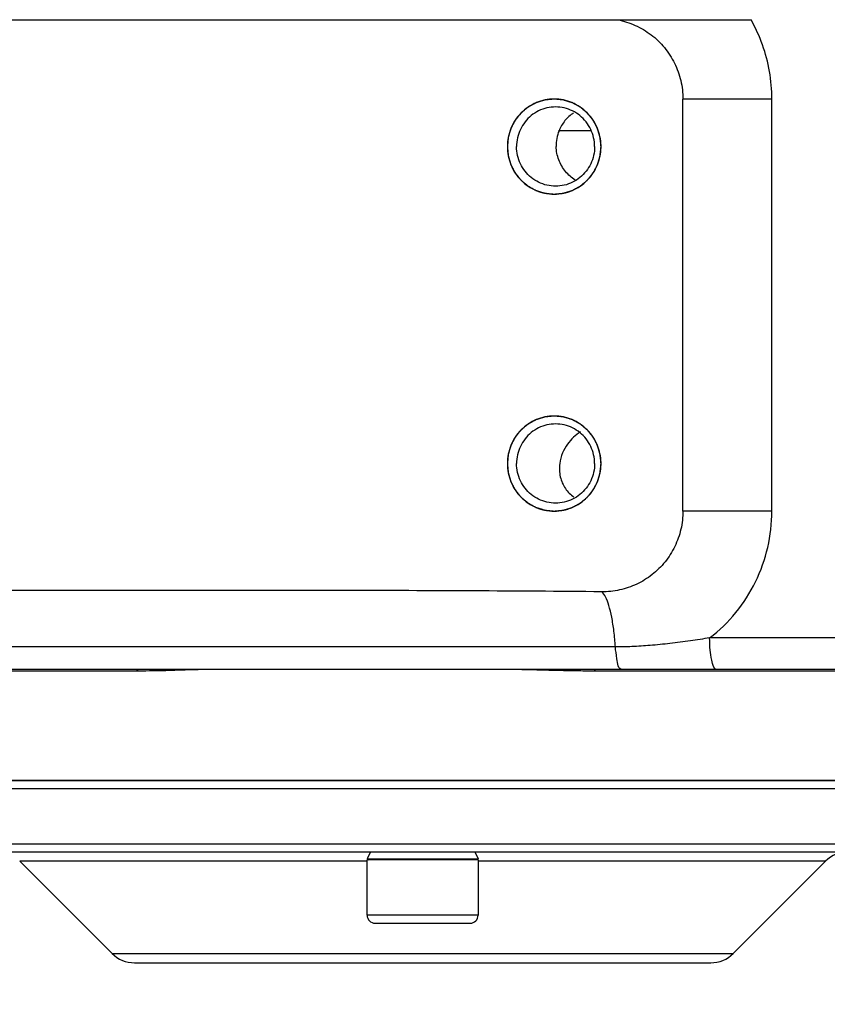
# Model space of a CAD drawing. Header units: millimetres. Extents: x 0 to 1189, y 0 to 841.
# Tile 34 of 88: x 614 to 625, y 121 to 134. Entities that reach past the tile are written whole.
import ezdxf

# ---------------------------------------------------------------- set-up
doc = ezdxf.new("R2010")
doc.units = ezdxf.units.MM
doc.header["$LTSCALE"] = 65.395
doc.layers.get('0').update_dxf_attribs({"linetype": 'CONTINUOUS'})
doc.layers.add('02___PRT_ALL_AXES', color=7, linetype='CONTINUOUS')

msp = doc.modelspace()

# ---------------------------------------------------------------- linework, layer by layer
at = {"color": 7, "linetype": 'Continuous'}
for p, q in [((610.3285, 133.7533), (623.6643, 133.7533)), ((622.8051, 127.5536), (622.8051, 132.7532)), ((621.7721, 132.1533), (621.7719, 132.1686)), ((621.7719, 132.1379), (621.7721, 132.1533)), ((621.7721, 128.1533), (621.7719, 128.1686)), ((621.7719, 128.1379), (621.7721, 128.1533)), ((632.7485, 125.5533), (605.6663, 125.5533)), ((626.722, 124.1533), (612.3226, 124.1533)), ((612.4223, 123.2533), (626.6223, 123.2533)), ((618.8223, 122.4533), (618.8223, 123.1533)), ((620.2223, 123.1533), (618.8223, 123.1533)), ((620.2223, 123.1533), (620.2223, 122.4533)), ((618.9223, 122.3533), (620.1223, 122.3533)), ((615.888, 121.8533), (623.1566, 121.8533))]:
    msp.add_line(p, q, dxfattribs=at)
at = {"color": 9, "linetype": 'Continuous'}
for p, q in [((623.9274, 132.7533), (622.8051, 132.7533)), ((623.9274, 127.5533), (623.9274, 132.7533)), ((621.6461, 132.3533), (621.2349, 132.3533)), ((623.9274, 127.5533), (622.8051, 127.5533)), ((632.6258, 125.9533), (623.1421, 125.9533)), ((621.9537, 125.839), (612.052, 125.839)), ((615.94, 125.5349), (611.0598, 125.5349)), ((627.5011, 125.5349), (621.6808, 125.5349)), ((612.3223, 123.3533), (626.7223, 123.3533)), ((618.8223, 123.1361), (614.4394, 123.1361)), ((624.6051, 123.1361), (620.2223, 123.1361)), ((620.2223, 122.4533), (618.8223, 122.4533)), ((615.6051, 121.9704), (623.4394, 121.9704))]:
    msp.add_line(p, q, dxfattribs=at)
at = {"color": 2, "linetype": 'Continuous', "const_width": 0.8}
msp.add_lwpolyline([(467.9223, 166.1533, 1), (697.1223, 166.1533, 1)], format="xyb", close=True, dxfattribs=at)
at = {"color": 2, "linetype": 'Continuous'}
msp.add_arc((582.5223, 166.1533), 63.3, 282.12633, 48.550533, dxfattribs=at)
at = {"color": 7, "linetype": 'Continuous'}
for centre, radius, start, end in [((624.888, 122.8533), 0.4, 90, 135), ((618.9223, 122.4533), 0.1, 180, 270), ((620.1223, 122.4533), 0.1, 270, 360), ((615.888, 122.2533), 0.4, 225, 270), ((623.1566, 122.2533), 0.4, 270, 315)]:
    msp.add_arc(centre, radius, start, end, dxfattribs=at)
for points, start_tangent, end_tangent in [([(621.9834, 133.7533), (622.2037, 133.6836), (622.4035, 133.5649), (622.5716, 133.4032), (622.699, 133.2066), (622.7783, 132.986), (622.8051, 132.7532)], (0.9816931, -0.1904695), (-0.0003087, -1)), ([(621.4074, 132.7076), (621.1812, 132.7533), (620.9551, 132.7076), (620.7634, 132.5775), (620.6353, 132.3829), (620.5904, 132.1533)], (-0.9217649, 0.3877493), (0, -1)), ([(621.7272, 132.3829), (621.5991, 132.5775), (621.4074, 132.7076)], (-0.3771705, 0.9261438), (-0.9217649, 0.3877493)), ([(621.089, 132.6407), (620.8916, 132.5442), (620.755, 132.3702)], (-0.9741494, -0.2259047), (-0.4277608, -0.903892)), ([(621.1986, 132.6532), (621.089, 132.6407)], (-1, 0), (-0.9741494, -0.2259047)), ([(621.3082, 132.6407), (621.1986, 132.6532)], (-0.9741494, 0.2259047), (-1, 0)), ([(621.5056, 132.5442), (621.3082, 132.6407)], (-0.7775112, 0.6288691), (-0.9741494, 0.2259047)), ([(621.3174, 132.4807), (621.2426, 132.3533)], (-0.6290891, -0.7773332), (-0.3752165, -0.9269372)), ([(621.4256, 132.5787), (621.3174, 132.4807)], (-0.8369825, -0.5472297), (-0.6290891, -0.7773332)), ([(621.6423, 132.3702), (621.5056, 132.5442)], (-0.4277608, 0.903892), (-0.7775112, 0.6288691)), ([(620.755, 132.3702), (620.7062, 132.1533)], (-0.4277608, -0.903892), (0, -1)), ([(621.2426, 132.3533), (621.2142, 132.255)], (-0.3752165, -0.9269372), (-0.1763875, -0.9843208)), ([(621.691, 132.1533), (621.6423, 132.3702)], (0, 1), (-0.4277608, 0.903892)), ([(621.7719, 132.1686), (621.7272, 132.3829)], (-0.025733, 0.9996689), (-0.3771705, 0.9261438)), ([(621.2142, 132.255), (621.2066, 132.1533)], (-0.1763875, -0.9843208), (0.0265697, -0.999647)), ([(620.5904, 132.1533), (620.6353, 131.9237), (620.7634, 131.729), (620.9551, 131.5989), (621.1812, 131.5533), (621.4074, 131.5989)], (0, -1), (0.9217649, 0.3877493)), ([(620.755, 131.9363), (620.7062, 132.1533)], (-0.4277608, 0.903892), (0, 1)), ([(621.2396, 131.986), (621.2066, 132.1533)], (-0.3533077, 0.9355072), (-0.0265697, 0.999647)), ([(621.691, 132.1533), (621.6423, 131.9363)], (0, -1), (-0.4277608, -0.903892)), ([(621.7272, 131.9237), (621.7719, 132.1379)], (0.3771705, 0.9261438), (0.025733, 0.9996689)), ([(621.3245, 131.8395), (621.2396, 131.986)], (-0.6351608, 0.7723799), (-0.3533077, 0.9355072)), ([(621.089, 131.6658), (620.8916, 131.7623), (620.755, 131.9363)], (-0.9741494, 0.2259047), (-0.4277608, 0.903892)), ([(621.4461, 131.7315), (621.3245, 131.8395)], (-0.8428036, 0.5382213), (-0.6351608, 0.7723799)), ([(621.6423, 131.9363), (621.5056, 131.7623)], (-0.4277608, -0.903892), (-0.7775112, -0.6288691)), ([(621.5991, 131.729), (621.7272, 131.9237)], (0.7019403, 0.7122358), (0.3771705, 0.9261438)), ([(621.5056, 131.7623), (621.3082, 131.6658)], (-0.7775112, -0.6288691), (-0.9741494, -0.2259047)), ([(621.4074, 131.5989), (621.5991, 131.729)], (0.9217649, 0.3877493), (0.7019403, 0.7122358)), ([(621.1986, 131.6533), (621.089, 131.6658)], (-1, 0), (-0.9741494, 0.2259047)), ([(621.3082, 131.6658), (621.1986, 131.6533)], (-0.9741494, -0.2259047), (-1, 0)), ([(621.4074, 128.7076), (621.1812, 128.7533), (620.9551, 128.7076), (620.7634, 128.5775), (620.6353, 128.3829), (620.5904, 128.1533)], (-0.9217649, 0.3877493), (0, -1)), ([(621.089, 128.6407), (620.8916, 128.5442), (620.755, 128.3702)], (-0.9741494, -0.2259047), (-0.4277608, -0.903892)), ([(621.1986, 128.6532), (621.089, 128.6407)], (-1, 0), (-0.9741494, -0.2259047)), ([(621.3082, 128.6407), (621.1986, 128.6532)], (-0.9741494, 0.2259047), (-1, 0)), ([(621.6423, 128.3702), (621.5056, 128.5442), (621.3082, 128.6407)], (-0.4277608, 0.903892), (-0.9741494, 0.2259047)), ([(621.5991, 128.5775), (621.4074, 128.7076)], (-0.7019403, 0.7122358), (-0.9217649, 0.3877493)), ([(621.426, 128.4846), (621.3489, 128.397)], (-0.7295085, -0.6839717), (-0.5844657, -0.8114184)), ([(621.5126, 128.5526), (621.426, 128.4846)], (-0.8369463, -0.5472851), (-0.7295085, -0.6839717)), ([(621.7272, 128.3829), (621.5991, 128.5775)], (-0.3771705, 0.9261438), (-0.7019403, 0.7122358)), ([(620.755, 128.3702), (620.7062, 128.1533)], (-0.4277608, -0.903892), (0, -1)), ([(621.3489, 128.397), (621.2871, 128.2873)], (-0.5844657, -0.8114184), (-0.3887747, -0.9213328)), ([(621.691, 128.1533), (621.6423, 128.3702)], (0, 1), (-0.4277608, 0.903892)), ([(621.7719, 128.1686), (621.7272, 128.3829)], (-0.025733, 0.9996689), (-0.3771705, 0.9261438)), ([(621.2871, 128.2873), (621.2505, 128.1533)], (-0.3887747, -0.9213328), (-0.1290323, -0.9916404)), ([(620.5904, 128.1533), (620.6353, 127.9237), (620.7634, 127.729), (620.9551, 127.5989), (621.1812, 127.5533), (621.4074, 127.5989)], (0, -1), (0.9217649, 0.3877493)), ([(620.755, 127.9363), (620.7062, 128.1533)], (-0.4277608, 0.903892), (0, 1)), ([(621.2505, 128.1533), (621.2586, 127.985)], (-0.1290323, -0.9916404), (0.2296126, -0.9732821)), ([(621.691, 128.1533), (621.6423, 127.9363)], (0, -1), (-0.4277608, -0.903892)), ([(621.7272, 127.9237), (621.7719, 128.1379)], (0.3771705, 0.9261438), (0.025733, 0.9996689)), ([(621.2586, 127.985), (621.3229, 127.839)], (0.2296126, -0.9732821), (0.5654886, -0.8247561)), ([(621.089, 127.6658), (620.8916, 127.7623), (620.755, 127.9363)], (-0.9741494, 0.2259047), (-0.4277608, 0.903892)), ([(621.4074, 127.5989), (621.5991, 127.729), (621.7272, 127.9237)], (0.9217649, 0.3877493), (0.3771705, 0.9261438)), ([(621.6423, 127.9363), (621.5056, 127.7623)], (-0.4277608, -0.903892), (-0.7775112, -0.6288691)), ([(621.5056, 127.7623), (621.3082, 127.6658)], (-0.7775112, -0.6288691), (-0.9741494, -0.2259047)), ([(621.3229, 127.839), (621.4298, 127.7312)], (0.5654886, -0.8247561), (0.8201194, -0.5721924)), ([(621.1986, 127.6533), (621.089, 127.6658)], (-1, 0), (-0.9741494, 0.2259047)), ([(621.3082, 127.6658), (621.1986, 127.6533)], (-0.9741494, -0.2259047), (-1, 0)), ([(622.8051, 127.5536), (622.7792, 127.3244), (622.7025, 127.1071), (622.5792, 126.9126), (622.4162, 126.7515), (622.2219, 126.6314), (622.0069, 126.5581), (621.7817, 126.5349)], (0.0002569, -1), (-0.9999456, 0.0104329)), ([(621.7817, 126.5349), (618.5379, 126.5512), (615.2514, 126.553), (611.9224, 126.5507)], (-0.9999488, 0.0101162), (-0.999998, -0.0020074)), ([(621.6808, 125.5349), (621.4612, 125.5364), (621.243, 125.5406), (621.0336, 125.5461), (620.8428, 125.551), (620.6561, 125.5533)], (-1, 0.0000307), (-1, -0.0000022))]:
    msp.add_spline(points, degree=3, dxfattribs=dict(at, start_tangent=start_tangent, end_tangent=end_tangent))
at = {"color": 9, "linetype": 'Continuous'}
for points, start_tangent, end_tangent in [([(623.9274, 132.7533), (623.8973, 133.1022), (623.809, 133.4373), (623.6643, 133.7533)], (0.000287, 1), (-0.4927614, 0.8701644)), ([(623.1421, 125.9533), (623.4725, 126.2729), (623.7211, 126.6607), (623.8753, 127.0954), (623.9274, 127.5533)], (0.7947126, 0.6069859), (-0.0002368, 1)), ([(621.9537, 125.839), (621.9348, 126.0393), (621.9066, 126.2167), (621.8705, 126.3627), (621.8283, 126.4705), (621.7818, 126.5349)], (-0.0666135, 0.9977789), (-0.7553551, 0.6553157)), ([(623.142, 125.9532), (622.8992, 125.9167), (622.6416, 125.8827), (622.3923, 125.8576), (622.1626, 125.8433), (621.9537, 125.839)], (-0.9880532, -0.1541129), (-1, 0.00007)), ([(623.2355, 125.5533), (623.1696, 125.6704), (623.1494, 125.8002), (623.1423, 125.9533)], (-1, 0.0000301), (-0.000004, 1)), ([(622.0394, 125.5533), (621.9719, 125.6905), (621.9536, 125.839)], (-1, 0.0000354), (-0.0665635, 0.9977822)), ([(615.94, 125.5349), (615.917, 125.5473)], (-0.9368111, 0.3498356), (-0.81391, 0.580991)), ([(616.8051, 125.5533), (616.6546, 125.551), (616.4861, 125.5458), (616.3057, 125.5401), (616.1213, 125.5362), (615.94, 125.5349)], (-1, -0.000003), (-1, -0.0000275)), ([(621.6808, 125.5349), (621.6971, 125.5491)], (0.8500061, 0.5267729), (0.647903, 0.7617228))]:
    msp.add_spline(points, degree=3, dxfattribs=dict(at, start_tangent=start_tangent, end_tangent=end_tangent))
at = {"color": 2, "linetype": 'Continuous'}
for points, start_tangent, end_tangent in [([(621.7721, 132.1533), (621.7693, 132.1824), (621.7665, 132.2115), (621.7651, 132.2261), (621.7637, 132.2407), (621.763, 132.248), (621.7623, 132.2552), (621.7616, 132.2625), (621.7612, 132.2662), (621.7611, 132.268), (621.7609, 132.2698), (621.7604, 132.2716), (621.7598, 132.2733), (621.7588, 132.2768), (621.7567, 132.2838), (621.7546, 132.2908), (621.7525, 132.2978), (621.7484, 132.3118), (621.7442, 132.3259), (621.74, 132.3399), (621.7359, 132.3539), (621.7338, 132.3609), (621.7317, 132.3679), (621.7296, 132.3749), (621.7286, 132.3784), (621.7281, 132.3802), (621.7275, 132.3819), (621.7267, 132.3835), (621.7259, 132.3851), (621.7242, 132.3884), (621.7208, 132.3948), (621.7174, 132.4013), (621.714, 132.4078), (621.7072, 132.4207), (621.7005, 132.4336), (621.6937, 132.4465), (621.6869, 132.4595), (621.6836, 132.4659), (621.6802, 132.4724), (621.6768, 132.4788), (621.6751, 132.4821), (621.6743, 132.4837), (621.6734, 132.4853), (621.6722, 132.4867), (621.6711, 132.4882), (621.6688, 132.4911), (621.6641, 132.4968), (621.6595, 132.5026), (621.6548, 132.5084), (621.6455, 132.5199), (621.6362, 132.5314), (621.6269, 132.5429), (621.6177, 132.5545), (621.613, 132.5602), (621.6084, 132.566), (621.6037, 132.5718), (621.6014, 132.5746), (621.6002, 132.5761), (621.5991, 132.5775), (621.5977, 132.5787), (621.5963, 132.5799), (621.5935, 132.5822), (621.5879, 132.5868), (621.5824, 132.5915), (621.5768, 132.5961), (621.5657, 132.6054), (621.5545, 132.6147), (621.5434, 132.624), (621.5322, 132.6333), (621.5267, 132.6379), (621.5211, 132.6426), (621.5155, 132.6472), (621.5127, 132.6495), (621.5113, 132.6507), (621.51, 132.6519), (621.5084, 132.6527), (621.5068, 132.6536), (621.5036, 132.6553), (621.4973, 132.6588), (621.4909, 132.6622), (621.4845, 132.6657), (621.4718, 132.6726), (621.4591, 132.6795), (621.4464, 132.6864), (621.4337, 132.6934), (621.4274, 132.6968), (621.421, 132.7003), (621.4147, 132.7037), (621.4115, 132.7055), (621.4099, 132.7063), (621.4083, 132.7072), (621.4066, 132.7077), (621.4049, 132.7083), (621.4014, 132.7093), (621.3945, 132.7115), (621.3876, 132.7136), (621.3808, 132.7157), (621.367, 132.72), (621.3532, 132.7243), (621.3394, 132.7286), (621.3256, 132.7329), (621.3187, 132.735), (621.3118, 132.7371), (621.3049, 132.7393), (621.3015, 132.7404), (621.2998, 132.7409), (621.298, 132.7414), (621.2962, 132.7416), (621.2944, 132.7418), (621.2907, 132.7422), (621.2834, 132.7429), (621.2761, 132.7436), (621.2688, 132.7444), (621.2542, 132.7459), (621.2396, 132.7473), (621.225, 132.7488), (621.2104, 132.7503), (621.2031, 132.751), (621.1958, 132.7518), (621.1885, 132.7525), (621.1849, 132.7529), (621.1831, 132.7531), (621.1812, 132.7533), (621.1795, 132.7531), (621.1777, 132.7529), (621.1741, 132.7525), (621.1669, 132.7518), (621.1597, 132.7511), (621.1526, 132.7504), (621.1382, 132.749), (621.1239, 132.7476), (621.1095, 132.7461), (621.0952, 132.7447), (621.088, 132.744), (621.0808, 132.7433), (621.0737, 132.7426), (621.0701, 132.7422), (621.0683, 132.742), (621.0665, 132.7418), (621.0648, 132.7413), (621.063, 132.7408), (621.0596, 132.7397), (621.0527, 132.7376), (621.0458, 132.7355), (621.0389, 132.7334), (621.0251, 132.7291), (621.0113, 132.7249), (620.9975, 132.7207), (620.9837, 132.7165), (620.9768, 132.7143), (620.9699, 132.7122), (620.963, 132.7101), (620.9595, 132.709), (620.9578, 132.7085), (620.9561, 132.708), (620.9545, 132.7071), (620.9529, 132.7063), (620.9497, 132.7046), (620.9434, 132.7011), (620.937, 132.6977), (620.9306, 132.6942), (620.9179, 132.6874), (620.9052, 132.6805), (620.8924, 132.6736), (620.8797, 132.6668), (620.8734, 132.6633), (620.867, 132.6599), (620.8606, 132.6565), (620.8574, 132.6547), (620.8559, 132.6539), (620.8543, 132.653), (620.8528, 132.6518), (620.8514, 132.6507), (620.8486, 132.6483), (620.8429, 132.6436), (620.8372, 132.6389), (620.8316, 132.6341), (620.8202, 132.6247), (620.8088, 132.6153), (620.7975, 132.6058), (620.7861, 132.5964), (620.7805, 132.5917), (620.7748, 132.587), (620.7691, 132.5822), (620.7663, 132.5799), (620.7649, 132.5787), (620.7634, 132.5775), (620.7623, 132.5761), (620.7611, 132.5747), (620.7589, 132.5719), (620.7543, 132.5662), (620.7497, 132.5606), (620.7451, 132.5549), (620.736, 132.5436), (620.7268, 132.5323), (620.7177, 132.521), (620.7085, 132.5097), (620.704, 132.504), (620.6994, 132.4984), (620.6948, 132.4927), (620.6925, 132.4899), (620.6914, 132.4885), (620.6902, 132.487), (620.6894, 132.4854), (620.6885, 132.4838), (620.6868, 132.4806), (620.6834, 132.4741), (620.68, 132.4677), (620.6766, 132.4612), (620.6698, 132.4483), (620.663, 132.4354), (620.6562, 132.4225), (620.6494, 132.4096), (620.646, 132.4032), (620.6426, 132.3967), (620.6391, 132.3903), (620.6374, 132.3871), (620.6366, 132.3855), (620.6357, 132.3838), (620.6352, 132.3821), (620.6347, 132.3803), (620.6336, 132.3768), (620.6315, 132.3698), (620.6294, 132.3628), (620.6273, 132.3558), (620.6231, 132.3418), (620.6189, 132.3278), (620.6147, 132.3139), (620.6105, 132.2999), (620.6083, 132.2929), (620.6062, 132.2859), (620.6041, 132.2789), (620.6031, 132.2754), (620.6025, 132.2736), (620.602, 132.2719), (620.6018, 132.27), (620.6017, 132.2682), (620.6013, 132.2644), (620.6006, 132.257), (620.5998, 132.2496), (620.5991, 132.2422), (620.5977, 132.2274), (620.5962, 132.2126), (620.5933, 132.1829), (620.5904, 132.1533)], (-0.0961142, 0.9953703), (-0.0978254, -0.9952036)), ([(620.5904, 132.1533), (620.5932, 132.1241), (620.596, 132.095), (620.5974, 132.0804), (620.5988, 132.0659), (620.5995, 132.0586), (620.6002, 132.0513), (620.6009, 132.044), (620.6013, 132.0404), (620.6014, 132.0385), (620.6016, 132.0367), (620.6021, 132.035), (620.6027, 132.0332), (620.6037, 132.0297), (620.6058, 132.0227), (620.6079, 132.0157), (620.61, 132.0087), (620.6141, 131.9947), (620.6183, 131.9807), (620.6225, 131.9667), (620.6266, 131.9526), (620.6287, 131.9456), (620.6308, 131.9386), (620.6329, 131.9316), (620.6339, 131.9281), (620.6344, 131.9264), (620.6349, 131.9246), (620.6358, 131.923), (620.6366, 131.9214), (620.6383, 131.9182), (620.6417, 131.9117), (620.6451, 131.9052), (620.6485, 131.8988), (620.6553, 131.8858), (620.662, 131.8729), (620.6688, 131.86), (620.6756, 131.8471), (620.6789, 131.8406), (620.6823, 131.8342), (620.6857, 131.8277), (620.6874, 131.8245), (620.6882, 131.8228), (620.6891, 131.8212), (620.6903, 131.8198), (620.6914, 131.8183), (620.6937, 131.8155), (620.6984, 131.8097), (620.703, 131.8039), (620.7077, 131.7982), (620.717, 131.7866), (620.7263, 131.7751), (620.7356, 131.7636), (620.7448, 131.7521), (620.7495, 131.7463), (620.7541, 131.7405), (620.7588, 131.7348), (620.7611, 131.7319), (620.7623, 131.7304), (620.7634, 131.729), (620.7648, 131.7278), (620.7662, 131.7267), (620.769, 131.7244), (620.7746, 131.7197), (620.7801, 131.7151), (620.7857, 131.7104), (620.7968, 131.7011), (620.808, 131.6918), (620.8191, 131.6825), (620.8303, 131.6733), (620.8358, 131.6686), (620.8414, 131.664), (620.847, 131.6593), (620.8498, 131.657), (620.8512, 131.6558), (620.8525, 131.6547), (620.8541, 131.6538), (620.8557, 131.6529), (620.8589, 131.6512), (620.8652, 131.6478), (620.8716, 131.6443), (620.878, 131.6408), (620.8907, 131.6339), (620.9034, 131.627), (620.9161, 131.6201), (620.9288, 131.6132), (620.9351, 131.6097), (620.9415, 131.6063), (620.9478, 131.6028), (620.951, 131.6011), (620.9526, 131.6002), (620.9542, 131.5993), (620.9559, 131.5988), (620.9576, 131.5983), (620.9611, 131.5972), (620.968, 131.5951), (620.9749, 131.5929), (620.9817, 131.5908), (620.9955, 131.5865), (621.0093, 131.5822), (621.0231, 131.5779), (621.0369, 131.5737), (621.0438, 131.5715), (621.0507, 131.5694), (621.0576, 131.5672), (621.061, 131.5662), (621.0627, 131.5656), (621.0645, 131.5651), (621.0663, 131.5649), (621.0681, 131.5647), (621.0718, 131.5644), (621.0791, 131.5636), (621.0864, 131.5629), (621.0937, 131.5621), (621.1083, 131.5607), (621.1229, 131.5592), (621.1375, 131.5577), (621.1521, 131.5562), (621.1594, 131.5555), (621.1667, 131.5547), (621.174, 131.554), (621.1776, 131.5536), (621.1794, 131.5534), (621.1812, 131.5533), (621.183, 131.5534), (621.1848, 131.5536), (621.1884, 131.554), (621.1956, 131.5547), (621.2028, 131.5554), (621.2099, 131.5561), (621.2243, 131.5575), (621.2386, 131.559), (621.253, 131.5604), (621.2673, 131.5618), (621.2745, 131.5625), (621.2817, 131.5633), (621.2888, 131.564), (621.2924, 131.5643), (621.2942, 131.5645), (621.296, 131.5647), (621.2977, 131.5652), (621.2995, 131.5657), (621.3029, 131.5668), (621.3098, 131.5689), (621.3167, 131.571), (621.3236, 131.5732), (621.3374, 131.5774), (621.3512, 131.5816), (621.365, 131.5858), (621.3788, 131.5901), (621.3857, 131.5922), (621.3926, 131.5943), (621.3995, 131.5964), (621.403, 131.5975), (621.4047, 131.598), (621.4064, 131.5985), (621.408, 131.5994), (621.4096, 131.6003), (621.4128, 131.602), (621.4191, 131.6054), (621.4255, 131.6088), (621.4319, 131.6123), (621.4446, 131.6192), (621.4573, 131.626), (621.4701, 131.6329), (621.4828, 131.6398), (621.4891, 131.6432), (621.4955, 131.6466), (621.5019, 131.6501), (621.5051, 131.6518), (621.5066, 131.6527), (621.5082, 131.6535), (621.5097, 131.6547), (621.5111, 131.6559), (621.5139, 131.6582), (621.5196, 131.6629), (621.5253, 131.6677), (621.5309, 131.6724), (621.5423, 131.6818), (621.5537, 131.6913), (621.565, 131.7007), (621.5764, 131.7101), (621.582, 131.7148), (621.5877, 131.7196), (621.5934, 131.7243), (621.5962, 131.7266), (621.5976, 131.7278), (621.5991, 131.729), (621.6002, 131.7304), (621.6014, 131.7318), (621.6036, 131.7347), (621.6082, 131.7403), (621.6128, 131.746), (621.6174, 131.7516), (621.6265, 131.7629), (621.6357, 131.7742), (621.6448, 131.7856), (621.654, 131.7969), (621.6585, 131.8025), (621.6631, 131.8082), (621.6677, 131.8138), (621.67, 131.8167), (621.6711, 131.8181), (621.6723, 131.8195), (621.6731, 131.8211), (621.674, 131.8227), (621.6757, 131.8259), (621.6791, 131.8324), (621.6825, 131.8388), (621.6859, 131.8453), (621.6927, 131.8582), (621.6995, 131.8711), (621.7063, 131.884), (621.7131, 131.8969), (621.7165, 131.9033), (621.7199, 131.9098), (621.7234, 131.9162), (621.7251, 131.9195), (621.7259, 131.9211), (621.7268, 131.9227), (621.7273, 131.9244), (621.7278, 131.9262), (621.7289, 131.9297), (621.731, 131.9367), (621.7331, 131.9437), (621.7352, 131.9507), (621.7394, 131.9647), (621.7436, 131.9787), (621.7478, 131.9927), (621.752, 132.0067), (621.7542, 132.0137), (621.7563, 132.0207), (621.7584, 132.0277), (621.7594, 132.0312), (621.76, 132.0329), (621.7605, 132.0347), (621.7607, 132.0365), (621.7608, 132.0384), (621.7612, 132.0421), (621.7619, 132.0495), (621.7627, 132.0569), (621.7634, 132.0643), (621.7648, 132.0791), (621.7663, 132.094), (621.7692, 132.1236), (621.7721, 132.1533)], (0.0961142, -0.9953703), (0.0978254, 0.9952036)), ([(621.7721, 128.1533), (621.7693, 128.1824), (621.7665, 128.2115), (621.7651, 128.2261), (621.7637, 128.2407), (621.763, 128.248), (621.7623, 128.2552), (621.7616, 128.2625), (621.7612, 128.2662), (621.7611, 128.268), (621.7609, 128.2698), (621.7604, 128.2716), (621.7598, 128.2733), (621.7588, 128.2768), (621.7567, 128.2838), (621.7546, 128.2908), (621.7525, 128.2978), (621.7484, 128.3118), (621.7442, 128.3259), (621.74, 128.3399), (621.7359, 128.3539), (621.7338, 128.3609), (621.7317, 128.3679), (621.7296, 128.3749), (621.7286, 128.3784), (621.7281, 128.3802), (621.7275, 128.3819), (621.7267, 128.3835), (621.7259, 128.3851), (621.7242, 128.3884), (621.7208, 128.3948), (621.7174, 128.4013), (621.714, 128.4078), (621.7072, 128.4207), (621.7005, 128.4336), (621.6937, 128.4465), (621.6869, 128.4595), (621.6836, 128.4659), (621.6802, 128.4724), (621.6768, 128.4788), (621.6751, 128.4821), (621.6743, 128.4837), (621.6734, 128.4853), (621.6722, 128.4867), (621.6711, 128.4882), (621.6688, 128.4911), (621.6641, 128.4968), (621.6595, 128.5026), (621.6548, 128.5084), (621.6455, 128.5199), (621.6362, 128.5314), (621.6269, 128.5429), (621.6177, 128.5545), (621.613, 128.5602), (621.6084, 128.566), (621.6037, 128.5718), (621.6014, 128.5746), (621.6002, 128.5761), (621.5991, 128.5775), (621.5977, 128.5787), (621.5963, 128.5799), (621.5935, 128.5822), (621.5879, 128.5868), (621.5824, 128.5915), (621.5768, 128.5961), (621.5657, 128.6054), (621.5545, 128.6147), (621.5434, 128.624), (621.5322, 128.6333), (621.5267, 128.6379), (621.5211, 128.6426), (621.5155, 128.6472), (621.5127, 128.6495), (621.5113, 128.6507), (621.51, 128.6519), (621.5084, 128.6527), (621.5068, 128.6536), (621.5036, 128.6553), (621.4973, 128.6588), (621.4909, 128.6622), (621.4845, 128.6657), (621.4718, 128.6726), (621.4591, 128.6795), (621.4464, 128.6864), (621.4337, 128.6934), (621.4274, 128.6968), (621.421, 128.7003), (621.4147, 128.7037), (621.4115, 128.7055), (621.4099, 128.7063), (621.4083, 128.7072), (621.4066, 128.7077), (621.4049, 128.7083), (621.4014, 128.7093), (621.3945, 128.7115), (621.3876, 128.7136), (621.3808, 128.7157), (621.367, 128.72), (621.3532, 128.7243), (621.3394, 128.7286), (621.3256, 128.7329), (621.3187, 128.735), (621.3118, 128.7371), (621.3049, 128.7393), (621.3015, 128.7404), (621.2998, 128.7409), (621.298, 128.7414), (621.2962, 128.7416), (621.2944, 128.7418), (621.2907, 128.7422), (621.2834, 128.7429), (621.2761, 128.7436), (621.2688, 128.7444), (621.2542, 128.7459), (621.2396, 128.7473), (621.225, 128.7488), (621.2104, 128.7503), (621.2031, 128.751), (621.1958, 128.7518), (621.1885, 128.7525), (621.1849, 128.7529), (621.1831, 128.7531), (621.1812, 128.7533), (621.1795, 128.7531), (621.1777, 128.7529), (621.1741, 128.7525), (621.1669, 128.7518), (621.1597, 128.7511), (621.1526, 128.7504), (621.1382, 128.749), (621.1239, 128.7476), (621.1095, 128.7461), (621.0952, 128.7447), (621.088, 128.744), (621.0808, 128.7433), (621.0737, 128.7426), (621.0701, 128.7422), (621.0683, 128.742), (621.0665, 128.7418), (621.0648, 128.7413), (621.063, 128.7408), (621.0596, 128.7397), (621.0527, 128.7376), (621.0458, 128.7355), (621.0389, 128.7334), (621.0251, 128.7291), (621.0113, 128.7249), (620.9975, 128.7207), (620.9837, 128.7165), (620.9768, 128.7143), (620.9699, 128.7122), (620.963, 128.7101), (620.9595, 128.709), (620.9578, 128.7085), (620.9561, 128.708), (620.9545, 128.7071), (620.9529, 128.7063), (620.9497, 128.7046), (620.9434, 128.7011), (620.937, 128.6977), (620.9306, 128.6942), (620.9179, 128.6874), (620.9052, 128.6805), (620.8924, 128.6736), (620.8797, 128.6668), (620.8734, 128.6633), (620.867, 128.6599), (620.8606, 128.6565), (620.8574, 128.6547), (620.8559, 128.6539), (620.8543, 128.653), (620.8528, 128.6518), (620.8514, 128.6507), (620.8486, 128.6483), (620.8429, 128.6436), (620.8372, 128.6389), (620.8316, 128.6341), (620.8202, 128.6247), (620.8088, 128.6153), (620.7975, 128.6058), (620.7861, 128.5964), (620.7805, 128.5917), (620.7748, 128.587), (620.7691, 128.5822), (620.7663, 128.5799), (620.7649, 128.5787), (620.7634, 128.5775), (620.7623, 128.5761), (620.7611, 128.5747), (620.7589, 128.5719), (620.7543, 128.5662), (620.7497, 128.5606), (620.7451, 128.5549), (620.736, 128.5436), (620.7268, 128.5323), (620.7177, 128.521), (620.7085, 128.5097), (620.704, 128.504), (620.6994, 128.4984), (620.6948, 128.4927), (620.6925, 128.4899), (620.6914, 128.4885), (620.6902, 128.487), (620.6894, 128.4854), (620.6885, 128.4838), (620.6868, 128.4806), (620.6834, 128.4741), (620.68, 128.4677), (620.6766, 128.4612), (620.6698, 128.4483), (620.663, 128.4354), (620.6562, 128.4225), (620.6494, 128.4096), (620.646, 128.4032), (620.6426, 128.3967), (620.6391, 128.3903), (620.6374, 128.3871), (620.6366, 128.3855), (620.6357, 128.3838), (620.6352, 128.3821), (620.6347, 128.3803), (620.6336, 128.3768), (620.6315, 128.3698), (620.6294, 128.3628), (620.6273, 128.3558), (620.6231, 128.3418), (620.6189, 128.3278), (620.6147, 128.3139), (620.6105, 128.2999), (620.6083, 128.2929), (620.6062, 128.2859), (620.6041, 128.2789), (620.6031, 128.2754), (620.6025, 128.2736), (620.602, 128.2719), (620.6018, 128.27), (620.6017, 128.2682), (620.6013, 128.2644), (620.6006, 128.257), (620.5998, 128.2496), (620.5991, 128.2422), (620.5977, 128.2274), (620.5962, 128.2126), (620.5933, 128.1829), (620.5904, 128.1533)], (-0.0961142, 0.9953703), (-0.0978254, -0.9952036)), ([(620.5904, 128.1533), (620.5932, 128.1241), (620.596, 128.095), (620.5974, 128.0804), (620.5988, 128.0659), (620.5995, 128.0586), (620.6002, 128.0513), (620.6009, 128.044), (620.6013, 128.0404), (620.6014, 128.0385), (620.6016, 128.0367), (620.6021, 128.035), (620.6027, 128.0332), (620.6037, 128.0297), (620.6058, 128.0227), (620.6079, 128.0157), (620.61, 128.0087), (620.6141, 127.9947), (620.6183, 127.9807), (620.6225, 127.9667), (620.6266, 127.9526), (620.6287, 127.9456), (620.6308, 127.9386), (620.6329, 127.9316), (620.6339, 127.9281), (620.6344, 127.9264), (620.6349, 127.9246), (620.6358, 127.923), (620.6366, 127.9214), (620.6383, 127.9182), (620.6417, 127.9117), (620.6451, 127.9052), (620.6485, 127.8988), (620.6553, 127.8858), (620.662, 127.8729), (620.6688, 127.86), (620.6756, 127.8471), (620.6789, 127.8406), (620.6823, 127.8342), (620.6857, 127.8277), (620.6874, 127.8245), (620.6882, 127.8228), (620.6891, 127.8212), (620.6903, 127.8198), (620.6914, 127.8183), (620.6937, 127.8155), (620.6984, 127.8097), (620.703, 127.8039), (620.7077, 127.7982), (620.717, 127.7866), (620.7263, 127.7751), (620.7356, 127.7636), (620.7448, 127.7521), (620.7495, 127.7463), (620.7541, 127.7405), (620.7588, 127.7348), (620.7611, 127.7319), (620.7623, 127.7304), (620.7634, 127.729), (620.7648, 127.7278), (620.7662, 127.7267), (620.769, 127.7244), (620.7746, 127.7197), (620.7801, 127.7151), (620.7857, 127.7104), (620.7968, 127.7011), (620.808, 127.6918), (620.8191, 127.6825), (620.8303, 127.6733), (620.8358, 127.6686), (620.8414, 127.664), (620.847, 127.6593), (620.8498, 127.657), (620.8512, 127.6558), (620.8525, 127.6547), (620.8541, 127.6538), (620.8557, 127.6529), (620.8589, 127.6512), (620.8652, 127.6478), (620.8716, 127.6443), (620.878, 127.6408), (620.8907, 127.6339), (620.9034, 127.627), (620.9161, 127.6201), (620.9288, 127.6132), (620.9351, 127.6097), (620.9415, 127.6063), (620.9478, 127.6028), (620.951, 127.6011), (620.9526, 127.6002), (620.9542, 127.5993), (620.9559, 127.5988), (620.9576, 127.5983), (620.9611, 127.5972), (620.968, 127.5951), (620.9749, 127.5929), (620.9817, 127.5908), (620.9955, 127.5865), (621.0093, 127.5822), (621.0231, 127.5779), (621.0369, 127.5737), (621.0438, 127.5715), (621.0507, 127.5694), (621.0576, 127.5672), (621.061, 127.5662), (621.0627, 127.5656), (621.0645, 127.5651), (621.0663, 127.5649), (621.0681, 127.5647), (621.0718, 127.5644), (621.0791, 127.5636), (621.0864, 127.5629), (621.0937, 127.5621), (621.1083, 127.5607), (621.1229, 127.5592), (621.1375, 127.5577), (621.1521, 127.5562), (621.1594, 127.5555), (621.1667, 127.5547), (621.174, 127.554), (621.1776, 127.5536), (621.1794, 127.5534), (621.1812, 127.5533), (621.183, 127.5534), (621.1848, 127.5536), (621.1884, 127.554), (621.1956, 127.5547), (621.2028, 127.5554), (621.2099, 127.5561), (621.2243, 127.5575), (621.2386, 127.559), (621.253, 127.5604), (621.2673, 127.5618), (621.2745, 127.5625), (621.2817, 127.5633), (621.2888, 127.564), (621.2924, 127.5643), (621.2942, 127.5645), (621.296, 127.5647), (621.2977, 127.5652), (621.2995, 127.5657), (621.3029, 127.5668), (621.3098, 127.5689), (621.3167, 127.571), (621.3236, 127.5732), (621.3374, 127.5774), (621.3512, 127.5816), (621.365, 127.5858), (621.3788, 127.5901), (621.3857, 127.5922), (621.3926, 127.5943), (621.3995, 127.5964), (621.403, 127.5975), (621.4047, 127.598), (621.4064, 127.5985), (621.408, 127.5994), (621.4096, 127.6003), (621.4128, 127.602), (621.4191, 127.6054), (621.4255, 127.6088), (621.4319, 127.6123), (621.4446, 127.6192), (621.4573, 127.626), (621.4701, 127.6329), (621.4828, 127.6398), (621.4891, 127.6432), (621.4955, 127.6466), (621.5019, 127.6501), (621.5051, 127.6518), (621.5066, 127.6527), (621.5082, 127.6535), (621.5097, 127.6547), (621.5111, 127.6559), (621.5139, 127.6582), (621.5196, 127.6629), (621.5253, 127.6677), (621.5309, 127.6724), (621.5423, 127.6818), (621.5537, 127.6913), (621.565, 127.7007), (621.5764, 127.7101), (621.582, 127.7148), (621.5877, 127.7196), (621.5934, 127.7243), (621.5962, 127.7266), (621.5976, 127.7278), (621.5991, 127.729), (621.6002, 127.7304), (621.6014, 127.7318), (621.6036, 127.7347), (621.6082, 127.7403), (621.6128, 127.746), (621.6174, 127.7516), (621.6265, 127.7629), (621.6357, 127.7742), (621.6448, 127.7856), (621.654, 127.7969), (621.6585, 127.8025), (621.6631, 127.8082), (621.6677, 127.8138), (621.67, 127.8167), (621.6711, 127.8181), (621.6723, 127.8195), (621.6731, 127.8211), (621.674, 127.8227), (621.6757, 127.8259), (621.6791, 127.8324), (621.6825, 127.8388), (621.6859, 127.8453), (621.6927, 127.8582), (621.6995, 127.8711), (621.7063, 127.884), (621.7131, 127.8969), (621.7165, 127.9033), (621.7199, 127.9098), (621.7234, 127.9162), (621.7251, 127.9195), (621.7259, 127.9211), (621.7268, 127.9227), (621.7273, 127.9244), (621.7278, 127.9262), (621.7289, 127.9297), (621.731, 127.9367), (621.7331, 127.9437), (621.7352, 127.9507), (621.7394, 127.9647), (621.7436, 127.9787), (621.7478, 127.9927), (621.752, 128.0067), (621.7542, 128.0137), (621.7563, 128.0207), (621.7584, 128.0277), (621.7594, 128.0312), (621.76, 128.0329), (621.7605, 128.0347), (621.7607, 128.0365), (621.7608, 128.0384), (621.7612, 128.0421), (621.7619, 128.0495), (621.7627, 128.0569), (621.7634, 128.0643), (621.7648, 128.0791), (621.7663, 128.094), (621.7692, 128.1236), (621.7721, 128.1533)], (0.0961142, -0.9953703), (0.0978254, 0.9952036))]:
    msp.add_spline(points, degree=3, dxfattribs=dict(at, start_tangent=start_tangent, end_tangent=end_tangent))
at = {"layer": '02___PRT_ALL_AXES', "color": 7, "linetype": 'Continuous'}
for p, q in [((612.3223, 124.1533), (626.7223, 124.1533)), ((612.3223, 124.0533), (626.7223, 124.0533)), ((618.866, 123.2533), (618.8223, 123.1633)), ((618.8223, 123.1633), (618.843, 123.1533)), ((618.8223, 123.1633), (620.2223, 123.1633)), ((620.1785, 123.2533), (620.2223, 123.1633)), ((620.2223, 123.1633), (620.2016, 123.1533)), ((615.6051, 121.9704), (614.4394, 123.1361)), ((623.4394, 121.9704), (624.6051, 123.1361))]:
    msp.add_line(p, q, dxfattribs=at)

doc.saveas('drawing.dxf')
